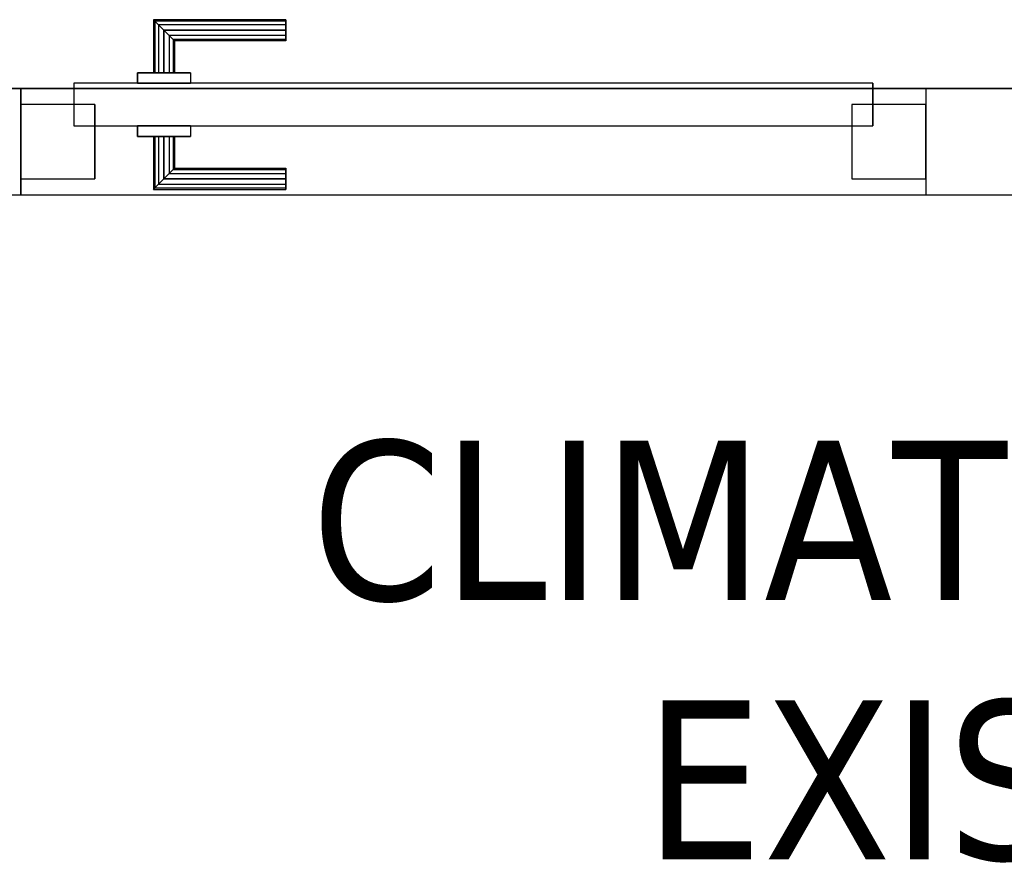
# Model space of a CAD drawing. Header units: metres. Extents: x 391.1 to 427.5, y 12.8 to 28.4.
# Tile 97 of 189: x 406.1 to 407.1, y 23.6 to 24.4. Entities that reach past the tile are written whole.
import ezdxf

# ---------------------------------------------------------------- set-up
doc = ezdxf.new("R2010")
doc.units = ezdxf.units.M
doc.layers.add('01_CARPINTERIA', color=5, linetype='Continuous', lineweight=25, true_color=0x0000ff)
doc.layers.add('01_SUELOS', color=7, linetype='Continuous', lineweight=25, true_color=0x007f00)
for name, color, linetype, lineweight in [('A-GENM-____-OTLN', 7, 'Continuous', 18), ('A-WALL-____-MCUT', 7, 'Continuous', 25), ('A-WALL-____-OTLN', 7, 'Continuous', 25), ('G-____-____-TEXT', 7, 'Continuous', 30)]:
    doc.layers.add(name, color=color, linetype=linetype, lineweight=lineweight)
doc.styles.add('Tahoma_2', font='tahoma.ttf', dxfattribs={"height": 0.15})

# ---------------------------------------------------------------- blocks, each defined once
blk = doc.blocks.new('Family - LONDR55-XX_ZZ-ARQ-CAA-M3D-Londres55-152321-03_CLI_AIRE_P0A')
at = {"layer": '01_SUELOS', "color": 9, "true_color": 0xaad4aa}
for p, q in [((1.06, 0.71591), (6.46, 0.71591)), ((1.06, 0.71591), (6.46, 0.71591)), ((6.46, 0.71591), (1.06, 0.71591)), ((6.46, 0.71591), (1.06, 0.71591))]:
    blk.add_line(p, q, dxfattribs=at)
blk = doc.blocks.new('Family - LONDR55-XX_ZZ-ARQ-CAA-M3D-Londres55-152354-03_CLI_AIRE_P0A')
at = {"layer": '01_CARPINTERIA', "color": 161, "true_color": 0xaaaaff}
for p, q in [((0.12634, 0.14866), (0.125, 0.15)), ((0.125, 0.15), (0.125, 0.1)), ((0.125, 0.15), (0.12634, 0.14866)), ((0.25, 0.15), (0.125, 0.15)), ((0.13, 0.145), (0.12634, 0.14866)), ((0.12634, 0.14866), (0.12634, 0.1)), ((0.12634, 0.14866), (0.12634, 0.1)), ((0.12634, 0.14866), (0.13, 0.145)), ((0.25, 0.14866), (0.12634, 0.14866)), ((0.25, 0.14866), (0.12634, 0.14866)), ((0.25, 0.14866), (0.25, 0.15)), ((0.25, 0.15), (0.25, 0.14866)), ((0.25, 0.145), (0.25, 0.14866)), ((0.25, 0.14866), (0.25, 0.145)), ((0.135, 0.14), (0.13, 0.145)), ((0.13, 0.145), (0.13, 0.1)), ((0.13, 0.145), (0.13, 0.1)), ((0.13, 0.145), (0.135, 0.14)), ((0.25, 0.145), (0.13, 0.145)), ((0.25, 0.145), (0.13, 0.145)), ((0.135, 0.1), (0.135, 0.14)), ((0.135, 0.14), (0.135, 0.1)), ((0.135, 0.14), (0.14, 0.135)), ((0.14, 0.135), (0.135, 0.14)), ((0.135, 0.14), (0.25, 0.14)), ((0.25, 0.14), (0.135, 0.14)), ((0.25, 0.145), (0.25, 0.14)), ((0.25, 0.14), (0.25, 0.145)), ((0.25, 0.14), (0.25, 0.135)), ((0.25, 0.135), (0.25, 0.14)), ((0.14, 0.135), (0.14, 0.1)), ((0.14, 0.135), (0.14366, 0.13134)), ((0.14366, 0.13134), (0.14, 0.135)), ((0.14, 0.135), (0.14, 0.1)), ((0.25, 0.135), (0.14, 0.135)), ((0.25, 0.135), (0.14, 0.135)), ((0.14366, 0.13134), (0.14366, 0.1)), ((0.14366, 0.13134), (0.145, 0.13)), ((0.145, 0.13), (0.14366, 0.13134)), ((0.14366, 0.13134), (0.14366, 0.1)), ((0.25, 0.13134), (0.14366, 0.13134)), ((0.25, 0.13134), (0.14366, 0.13134)), ((0.145, 0.13), (0.145, 0.1)), ((0.25, 0.13), (0.145, 0.13)), ((0.25, 0.135), (0.25, 0.13134)), ((0.25, 0.13134), (0.25, 0.135)), ((0.25, 0.13134), (0.25, 0.13)), ((0.25, 0.13), (0.25, 0.13134)), ((0.16, 0.1), (0.11, 0.1)), ((0.11, 0.1), (0.16, 0.1)), ((0.11, 0.1), (0.11, 0.09)), ((0.11, 0.09), (0.11, 0.1)), ((0.12634, 0.1), (0.125, 0.1)), ((0.125, 0.1), (0.12634, 0.1)), ((0.13, 0.1), (0.12634, 0.1)), ((0.12634, 0.1), (0.13, 0.1)), ((0.135, 0.1), (0.13, 0.1)), ((0.13, 0.1), (0.135, 0.1)), ((0.14, 0.1), (0.135, 0.1)), ((0.135, 0.1), (0.14, 0.1)), ((0.14, 0.1), (0.14366, 0.1)), ((0.14366, 0.1), (0.14, 0.1)), ((0.14366, 0.1), (0.145, 0.1)), ((0.145, 0.1), (0.14366, 0.1)), ((0.16, 0.1), (0.16, 0.09)), ((0.16, 0.1), (0.16, 0.09)), ((0.80318, 0.09), (0.05, 0.09)), ((0.05, 0.09), (0.05, 0.05)), ((0.80318, 0.09), (0.05, 0.09)), ((0.05, 0.09), (0.05, 0.05)), ((0.16, 0.09), (0.11, 0.09)), ((0.11, 0.09), (0.16, 0.09)), ((0.80318, 0.05), (0.80318, 0.09)), ((0.80318, 0.09), (0.80318, 0.05)), ((0.07, 0.07), (0, 0.07)), ((0, 0.07), (0, 0)), ((0.07, 0.07), (0, 0.07)), ((0, 0.07), (0, 0)), ((0.07, 0), (0.07, 0.07)), ((0.07, 0.07), (0.07, 0)), ((0.85318, 0.07), (0.78318, 0.07)), ((0.78318, 0.07), (0.78318, 0)), ((0.85318, 0.07), (0.78318, 0.07)), ((0.78318, 0.07), (0.78318, 0)), ((0.85318, 0), (0.85318, 0.07)), ((0.85318, 0.07), (0.85318, 0)), ((0.05, 0.05), (0.80318, 0.05)), ((0.05, 0.05), (0.80318, 0.05)), ((0.11, 0.05), (0.16, 0.05)), ((0.16, 0.05), (0.11, 0.05)), ((0.11, 0.05), (0.11, 0.04)), ((0.11, 0.04), (0.11, 0.05)), ((0.16, 0.05), (0.16, 0.04)), ((0.16, 0.05), (0.16, 0.04)), ((0.11, 0.04), (0.16, 0.04)), ((0.16, 0.04), (0.11, 0.04)), ((0.12634, 0.04), (0.125, 0.04)), ((0.125, 0.04), (0.12634, 0.04)), ((0.125, 0.04), (0.125, -0.01)), ((0.13, 0.04), (0.12634, 0.04)), ((0.12634, 0.04), (0.13, 0.04)), ((0.12634, 0.04), (0.12634, -0.00866)), ((0.12634, 0.04), (0.12634, -0.00866)), ((0.13, 0.04), (0.135, 0.04)), ((0.135, 0.04), (0.13, 0.04)), ((0.13, 0.04), (0.13, -0.005)), ((0.13, 0.04), (0.13, -0.005)), ((0.135, 0.04), (0.14, 0.04)), ((0.14, 0.04), (0.135, 0.04)), ((0.135, 0), (0.135, 0.04)), ((0.135, 0.04), (0.135, 0)), ((0.14, 0.04), (0.14366, 0.04)), ((0.14366, 0.04), (0.14, 0.04)), ((0.14, 0.04), (0.14, 0.005)), ((0.14, 0.04), (0.14, 0.005)), ((0.14366, 0.04), (0.145, 0.04)), ((0.145, 0.04), (0.14366, 0.04)), ((0.14366, 0.04), (0.14366, 0.00866)), ((0.14366, 0.04), (0.14366, 0.00866)), ((0.145, 0.04), (0.145, 0.01)), ((0.145, 0.01), (0.14366, 0.00866)), ((0.14366, 0.00866), (0.145, 0.01)), ((0.145, 0.01), (0.25, 0.01)), ((0.25, 0.00866), (0.25, 0.01)), ((0.25, 0.01), (0.25, 0.00866)), ((0, 0), (0.07, 0)), ((0, 0), (0.07, 0)), ((0.14, 0.005), (0.135, 0)), ((0.135, 0), (0.14, 0.005)), ((0.25, 0), (0.135, 0)), ((0.135, 0), (0.25, 0)), ((0.14366, 0.00866), (0.14, 0.005)), ((0.14, 0.005), (0.14366, 0.00866)), ((0.14, 0.005), (0.25, 0.005)), ((0.14, 0.005), (0.25, 0.005)), ((0.14366, 0.00866), (0.25, 0.00866)), ((0.14366, 0.00866), (0.25, 0.00866)), ((0.25, 0.005), (0.25, 0.00866)), ((0.25, 0.00866), (0.25, 0.005)), ((0.25, 0.005), (0.25, 0)), ((0.25, 0), (0.25, 0.005)), ((0.25, 0), (0.25, -0.005)), ((0.25, -0.005), (0.25, 0)), ((0.78318, 0), (0.85318, 0)), ((0.78318, 0), (0.85318, 0)), ((0.125, -0.01), (0.12634, -0.00866)), ((0.12634, -0.00866), (0.125, -0.01)), ((0.12634, -0.00866), (0.13, -0.005)), ((0.13, -0.005), (0.12634, -0.00866)), ((0.12634, -0.00866), (0.25, -0.00866)), ((0.12634, -0.00866), (0.25, -0.00866)), ((0.13, -0.005), (0.135, 0)), ((0.135, 0), (0.13, -0.005)), ((0.13, -0.005), (0.25, -0.005)), ((0.13, -0.005), (0.25, -0.005)), ((0.25, -0.005), (0.25, -0.00866)), ((0.25, -0.00866), (0.25, -0.005)), ((0.25, -0.00866), (0.25, -0.01)), ((0.25, -0.01), (0.25, -0.00866)), ((0.125, -0.01), (0.25, -0.01))]:
    blk.add_line(p, q, dxfattribs=at)
blk = doc.blocks.new('Family - Porta PA-152355-03_CLI_AIRE_P0A')
blk.add_blockref('Family - LONDR55-XX_ZZ-ARQ-CAA-M3D-Londres55-152354-03_CLI_AIRE_P0A', (0, 0))
blk = doc.blocks.new('Family - Evans PA-152603-03_CLI_AIRE_P0A')
at = {"layer": 'A-WALL-____-MCUT', "color": 253, "true_color": 0xaaaaaa}
for p, q in [((2.72701, 0.1), (2.53159, 0.1)), ((2.72701, 0), (2.72701, 0.1)), ((3.58019, 0.1), (3.58019, 0)), ((3.98452, 0.1), (3.58019, 0.1)), ((2.53159, 0), (2.72701, 0)), ((3.58019, 0), (3.98452, 0))]:
    blk.add_line(p, q, dxfattribs=at)
at = {"layer": 'A-WALL-____-OTLN', "color": 253, "true_color": 0xaaaaaa}
for p, q in [((5.20093, 0.1), (0, 0.1)), ((2.72701, 0), (2.72701, 0.1)), ((3.58019, 0.1), (2.72701, 0.1)), ((3.58019, 0), (3.58019, 0.1)), ((0, 0), (5.20093, 0)), ((2.72701, 0), (3.58019, 0))]:
    blk.add_line(p, q, dxfattribs=at)
at = {"layer": 'A-WALL-____-OTLN', "color": 253, "lineweight": 18, "true_color": 0xaaaaaa}
blk.add_line((0, 0), (5.20093, 0), dxfattribs=at)
blk = doc.blocks.new('Family - Vano de puerta PA-152609-03_CLI_AIRE_P0A')
at = {"layer": 'A-GENM-____-OTLN', "color": 253, "true_color": 0xaaaaaa}
for p, q in [((406.98959, 24.34959), (406.13641, 24.34959)), ((406.13641, 24.34959), (406.13641, 24.24959)), ((406.13641, 24.34959), (406.98959, 24.34959)), ((406.13641, 24.24959), (406.13641, 24.34959)), ((406.98959, 24.24959), (406.98959, 24.34959)), ((406.98959, 24.24959), (406.98959, 24.34959)), ((406.13641, 24.24959), (406.98959, 24.24959)), ((406.98959, 24.24959), (406.13641, 24.24959))]:
    blk.add_line(p, q, dxfattribs=at)
blk = doc.blocks.new('LONDR55-XX_ZZ-ARQ-CAA-M3D-Londres55_ifc-1-03_CLI_AIRE_P0A')
at = {"layer": '01_CARPINTERIA', "color": 253, "lineweight": 18, "true_color": 0xaaaaaa}
blk.add_blockref('Family - Porta PA-152355-03_CLI_AIRE_P0A', (406.13641, 24.26459), dxfattribs=at)
at = {"layer": '01_SUELOS', "color": 253, "lineweight": 18, "true_color": 0xaaaaaa}
blk.add_blockref('Family - LONDR55-XX_ZZ-ARQ-CAA-M3D-Londres55-152321-03_CLI_AIRE_P0A', (403.35693, 23.63368), dxfattribs=at)
at = {"layer": 'A-GENM-____-OTLN', "color": 253, "lineweight": 18, "true_color": 0xaaaaaa}
blk.add_blockref('Family - Vano de puerta PA-152609-03_CLI_AIRE_P0A', (0, 0), dxfattribs=at)
at = {"layer": 'A-WALL-____-OTLN', "color": 253, "lineweight": 18, "true_color": 0xaaaaaa, "rotation": 180}
blk.add_blockref('Family - Evans PA-152603-03_CLI_AIRE_P0A', (409.7166, 24.34959), dxfattribs=at)

msp = doc.modelspace()

# ---------------------------------------------------------------- block references
at = {"lineweight": 5}
msp.add_blockref('LONDR55-XX_ZZ-ARQ-CAA-M3D-Londres55_ifc-1-03_CLI_AIRE_P0A', (0, 0), dxfattribs=at)

# ---------------------------------------------------------------- texts
at = {"layer": 'G-____-____-TEXT', "char_height": 0.15, "attachment_point": 1, "style": 'Tahoma_2'}
for s, insert, width in [('CLIMATITZADOR ', (406.40996, 24.01755), 1.9280584), ('EXISTENT', (406.72415, 23.77281), 1.0943034)]:
    msp.add_mtext(s, dxfattribs=dict(at, insert=insert, width=width))

doc.saveas('drawing.dxf')
